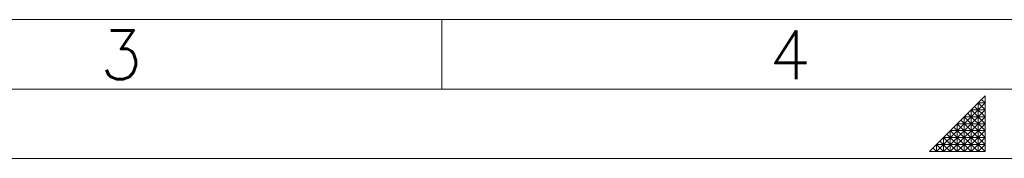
# Model space of a CAD drawing. Extents: x 0 to 1588, y 0 to 1123.
# Tile 6 of 24: x 525 to 794, y 0 to 38. Entities that reach past the tile are written whole.
import ezdxf
from ezdxf.enums import TextEntityAlignment as Align

# ---------------------------------------------------------------- set-up
doc = ezdxf.new("R2010")
doc.units = 0
doc.header["$LTSCALE"] = 18.9
doc.header["$MEASUREMENT"] = 0
doc.layers.add('90000_FRAME', color=7, linetype='CONTINUOUS')
doc.styles.add('SEACAD_TXT_SHX', font='txt.shx', dxfattribs={"height": 0.2})

msp = doc.modelspace()

# ---------------------------------------------------------------- linework, layer by layer
at = {"layer": '90000_FRAME', "color": 7, "linetype": 'CONTINUOUS', "lineweight": 13}
for p, q in [((94.51425, 37.8057), (1070.992156, 37.8057)), ((640.390752, 18.90285), (640.390752, 37.8057)), ((75.6114, 18.90285), (1568.93655, 18.90285)), ((788.248845, 17.012565), (773.126565, 1.890285)), ((788.248845, 1.890285), (788.248845, 17.012565)), ((788.248845, 15.12228), (775.01685, 1.890285)), ((788.248845, 11.34171), (785.413418, 14.177138)), ((786.35856, 1.890285), (786.35856, 15.12228)), ((788.248845, 13.231995), (786.35856, 15.12228)), ((788.248845, 15.12228), (786.35856, 15.12228)), ((788.248845, 15.12228), (787.303702, 16.067422)), ((788.248845, 13.231995), (776.907135, 1.890285)), ((788.248845, 11.34171), (778.79742, 1.890285)), ((782.57799, 1.890285), (782.57799, 11.34171)), ((788.248845, 11.34171), (782.57799, 11.34171)), ((788.248845, 5.670855), (782.57799, 11.34171)), ((788.248845, 7.56114), (783.523132, 12.286853)), ((784.468275, 1.890285), (784.468275, 13.231995)), ((788.248845, 9.451425), (784.468275, 13.231995)), ((788.248845, 13.231995), (784.468275, 13.231995)), ((786.35856, 1.890285), (779.742562, 8.506282)), ((780.687705, 1.890285), (780.687705, 9.451425)), ((788.248845, 9.451425), (780.687705, 9.451425)), ((788.248845, 9.451425), (780.687705, 1.890285)), ((788.248845, 1.890285), (780.687705, 9.451425)), ((788.248845, 3.78057), (781.632848, 10.396568)), ((788.248845, 5.670855), (776.907135, 5.670855)), ((780.687705, 1.890285), (776.907135, 5.670855)), ((776.907135, 1.890285), (776.907135, 5.670855)), ((782.57799, 1.890285), (777.852278, 6.615997)), ((778.79742, 1.890285), (778.79742, 7.56114)), ((788.248845, 7.56114), (778.79742, 7.56114)), ((784.468275, 1.890285), (778.79742, 7.56114)), ((788.248845, 7.56114), (782.57799, 1.890285)), ((788.248845, 5.670855), (784.468275, 1.890285)), ((775.01685, 1.890285), (774.071708, 2.835427)), ((788.248845, 3.78057), (775.01685, 3.78057)), ((775.01685, 1.890285), (775.01685, 3.78057)), ((776.907135, 1.890285), (775.01685, 3.78057)), ((778.79742, 1.890285), (775.961992, 4.725713)), ((788.248845, 3.78057), (786.35856, 1.890285)), ((0, 0), (1587.8394, 0)), ((788.248845, 1.890285), (773.126565, 1.890285))]:
    msp.add_line(p, q, dxfattribs=at)

# ---------------------------------------------------------------- texts
at = {"layer": '90000_FRAME', "color": 7, "linetype": 'CONTINUOUS', "lineweight": 13, "style": 'SEACAD_TXT_SHX'}
for s, p in [('3', (547.425772, 34.857015)), ('4', (729.496685, 34.857015))]:
    msp.add_text(s, height=13.231995, dxfattribs=at).set_placement(p, align=Align.TOP_LEFT)

doc.saveas('drawing.dxf')
